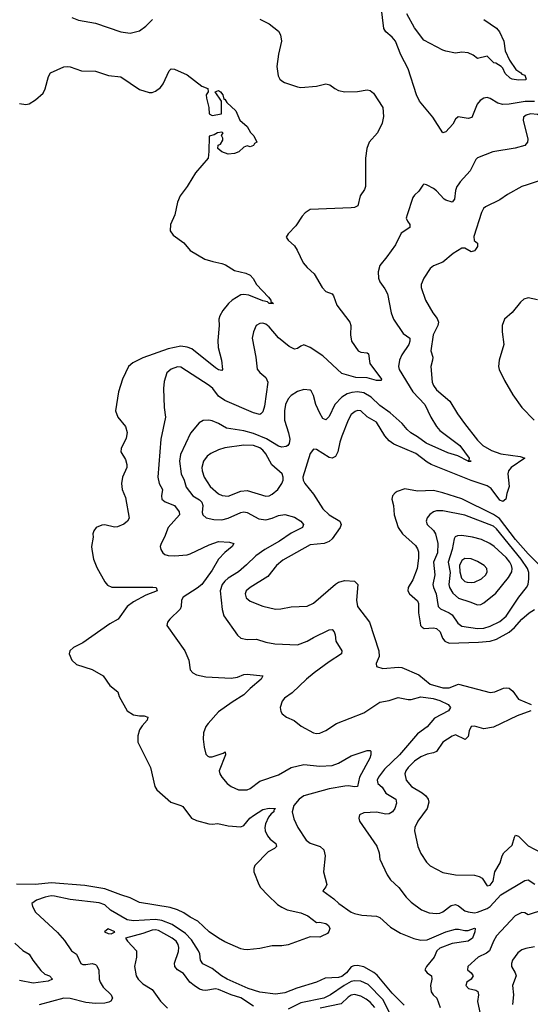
# Model space of a CAD drawing. Header units: inches. Extents: x 1603819 to 1745079, y 385938 to 533966.
# Tile 115 of 256: x 1652450 to 1655684, y 424811 to 431046. Entities that reach past the tile are written whole.
import ezdxf

# ---------------------------------------------------------------- set-up
doc = ezdxf.new("R2010")
doc.units = ezdxf.units.IN
doc.header["$MEASUREMENT"] = 0
doc.layers.add('B6452', color=7, linetype='Continuous')
doc.layers.add('B6453', color=7, linetype='Continuous')

msp = doc.modelspace()

# ---------------------------------------------------------------- linework, layer by layer
at = {"layer": 'B6452', "color": 5}
for points, elevation in [([(1653516.6, 430000), (1653510, 429989.4), (1653466.7, 429930), (1653450.4, 429890), (1653432, 429810), (1653404.9, 429750), (1653403.8, 429710), (1653421.4, 429681.4), (1653490, 429634), (1653530, 429584), (1653622.8, 429530), (1653673.9, 429513.9), (1653730, 429502.8), (1653753.4, 429493.4), (1653810, 429458.3), (1653882.1, 429442.1), (1653908.8, 429428.8), (1653928, 429408), (1653950, 429368.5), (1654026, 429290), (1654040.7, 429270), (1654041.4, 429261.4), (1654058, 429250), (1654030, 429249.8), (1654019.5, 429259.5), (1653990, 429266.6), (1653901.3, 429301.3), (1653870, 429306), (1653850, 429304), (1653796.1, 429270), (1653773.4, 429250), (1653735.8, 429204.2), (1653717, 429170), (1653712.2, 429150), (1653713.4, 429110), (1653705.8, 429014.2), (1653708.2, 428970), (1653729.1, 428890.9), (1653734.4, 428830), (1653730, 428825.1), (1653710, 428829.7), (1653690, 428841), (1653540.9, 428960.9), (1653510, 428973.4), (1653470, 428979.1), (1653390, 428960.9), (1653230, 428904.1), (1653166.1, 428873.9), (1653138.9, 428850), (1653100.9, 428770), (1653076.5, 428690), (1653057.6, 428570), (1653072.2, 428530), (1653119.5, 428470), (1653131.5, 428431.5), (1653124.6, 428395.4), (1653093.7, 428330), (1653090.4, 428310), (1653120, 428260), (1653129.2, 428230), (1653129.2, 428210), (1653101.2, 428150), (1653094.5, 428110), (1653099.3, 428070), (1653120.4, 428020.4), (1653143, 427890), (1653132.7, 427870), (1653110, 427852), (1653070, 427834), (1653050, 427831.8), (1652990, 427847.8), (1652970, 427845.6), (1652934.8, 427830), (1652919.1, 427810), (1652914, 427790), (1652915.5, 427770), (1652906, 427710), (1652908, 427690), (1652917.1, 427630), (1652938, 427578), (1652990, 427486.8), (1653006.1, 427466.1), (1653033.5, 427453.5), (1653293.5, 427453.5), (1653314, 427450), (1653321.3, 427430), (1653250, 427401.6), (1653170, 427359.8), (1653130.3, 427330), (1653074.9, 427250), (1653020.1, 427219.9), (1652850, 427099.8), (1652790.2, 427069.8), (1652768.5, 427050), (1652764.6, 427030), (1652779.6, 426990), (1652810, 426962.8), (1652910, 426931.5), (1652979.1, 426890), (1653021, 426830), (1653070.8, 426790), (1653079.8, 426759.8), (1653130.8, 426670), (1653170, 426644.9), (1653210, 426638), (1653238.4, 426638.4), (1653261, 426630), (1653257.3, 426610), (1653225.8, 426574.2), (1653210, 426548), (1653199.1, 426510), (1653199.3, 426470), (1653278.8, 426310), (1653306.8, 426190), (1653318.8, 426170), (1653406.8, 426090), (1653470, 426070.4), (1653482.5, 426062.5), (1653538, 425990), (1653570, 425975.6), (1653647.2, 425952.8), (1653670, 425950.5), (1653704.2, 425955.8), (1653770, 425940.9), (1653850, 425935.6), (1653870, 425942.4), (1653908.6, 425990), (1653930, 426006.9), (1653990, 426043.6), (1654030, 426053.6), (1654070.2, 426050.2), (1654060.7, 426039.3), (1654059.5, 426030), (1654042.6, 426017.4), (1654025, 425995), (1654007.1, 425952.9), (1654003, 425930), (1654004.3, 425910), (1654018.7, 425878.7), (1654037.1, 425857.1), (1654071.6, 425830), (1654077, 425810), (1654063.2, 425796.8), (1654023.6, 425776.4), (1653938.7, 425690), (1653932, 425670), (1653933.7, 425650), (1653964.9, 425570), (1653974.4, 425550), (1654020.9, 425500.9), (1654083.6, 425443.6), (1654110, 425425.5), (1654144.7, 425410), (1654230.6, 425390), (1654274.9, 425370), (1654330, 425328), (1654348.3, 425331.7), (1654390, 425321.6), (1654406.3, 425310), (1654414.9, 425290), (1654409, 425271), (1654399.9, 425260.1), (1654360.3, 425239.7), (1654350, 425236.3), (1654290, 425239), (1654150, 425187.4), (1654110, 425181.7), (1654050, 425182), (1653970, 425164.8), (1653890, 425155.8), (1653870, 425158), (1653850, 425162.4), (1653750, 425206.9), (1653710, 425229.7), (1653650, 425269.8), (1653577.6, 425337.6), (1653530, 425362.7), (1653490, 425390.7), (1653450, 425409.8), (1653403.2, 425423.2), (1653210, 425454.5), (1653150, 425486), (1653090, 425503.1), (1652990, 425542.1), (1652863.4, 425563.4), (1652650, 425580.3), (1652550, 425570.5), (1652430, 425571.1)], 420), ([(1654639.4, 430000), (1654639.3, 429990), (1654634.4, 429970), (1654606.4, 429930), (1654591.5, 429868.4), (1654570, 429857.6), (1654550, 429855.1), (1654290, 429845.2), (1654257.1, 429822.9), (1654238.4, 429801.6), (1654199.2, 429740.8), (1654151, 429690), (1654138, 429670), (1654151.3, 429650), (1654190, 429614.8), (1654207.6, 429587.6), (1654246.1, 429506.1), (1654270, 429476.4), (1654315.9, 429435.9), (1654365.7, 429350), (1654390, 429326), (1654430, 429310.3), (1654438.3, 429298.3), (1654458.4, 429238.4), (1654540.9, 429130), (1654546.5, 429110), (1654544.9, 429050), (1654551.6, 429010), (1654594.4, 428950), (1654610, 428941.3), (1654650, 428935.6), (1654659.3, 428930), (1654667.1, 428870), (1654742.4, 428770), (1654738.9, 428761.1), (1654710, 428761.6), (1654650, 428778.5), (1654580, 428780), (1654490, 428806), (1654370, 428917.4), (1654289.6, 428970), (1654250, 428986.4), (1654230, 428979.2), (1654210, 428964.4), (1654190, 428960.7), (1654157.1, 428977.1), (1654090, 429031.8), (1654030, 429102), (1654010, 429117.1), (1653990, 429123.5), (1653970, 429122.2), (1653948.7, 429110), (1653930, 429069.3), (1653922.6, 429030), (1653946.2, 428910), (1653953.7, 428833.7), (1653971.6, 428811.6), (1654010, 428780.3), (1654021.6, 428750), (1654001.1, 428598.9), (1653990, 428562.7), (1653977.3, 428550), (1653970, 428546.9), (1653930, 428556.8), (1653750, 428634), (1653710, 428662.7), (1653672.8, 428710), (1653650.6, 428730.6), (1653470, 428846.2), (1653450, 428847.6), (1653410, 428833.8), (1653383.1, 428810), (1653364.8, 428755.2), (1653360.9, 428710), (1653364.6, 428590), (1653374.4, 428530), (1653344.1, 428390), (1653324.5, 428150), (1653333.6, 428110), (1653353.8, 428070), (1653348.1, 428030), (1653350.2, 428010), (1653371.9, 427991.9), (1653430.6, 427970.6), (1653460.3, 427930), (1653461.5, 427910), (1653390.2, 427830), (1653368.3, 427770), (1653346, 427730), (1653340.8, 427710), (1653344.7, 427690), (1653357, 427670), (1653370, 427660.3), (1653390, 427652.6), (1653430, 427650.2), (1653510, 427658), (1653530, 427663.8), (1653650, 427719.7), (1653710, 427740.8), (1653778.5, 427738.5), (1653806.8, 427730), (1653795.8, 427710), (1653748.5, 427671.5), (1653709.5, 427630.5), (1653670, 427561), (1653602.7, 427470), (1653574.2, 427445.8), (1653484.7, 427390), (1653474.7, 427370), (1653473.8, 427330), (1653467.4, 427312.6), (1653400.5, 427250), (1653387.3, 427230), (1653382.8, 427210), (1653497.1, 427050), (1653521.6, 426990), (1653530.6, 426930), (1653546.8, 426910), (1653570, 426896.4), (1653630, 426884.2), (1653790, 426876.1), (1653830, 426883.2), (1653870, 426899), (1653890, 426901.5), (1653990.8, 426890), (1653980.5, 426870), (1653910, 426811.1), (1653870, 426769.8), (1653795, 426725), (1653710, 426662.4), (1653643.2, 426590), (1653629.2, 426570), (1653613.8, 426530), (1653611.4, 426490), (1653618.6, 426438.6), (1653630, 426394.8), (1653642, 426382), (1653650, 426377.6), (1653670, 426377.4), (1653738.9, 426401.1), (1653751.3, 426410), (1653753.4, 426390), (1653713.1, 426290), (1653717.6, 426270), (1653730.4, 426250), (1653764.4, 426210), (1653790.2, 426190.2), (1653836, 426170), (1653890, 426168.2), (1653910, 426177.8), (1653970, 426223.6), (1654090, 426264.1), (1654170, 426310.9), (1654250, 426329.4), (1654350, 426318.5), (1654430, 426322.3), (1654470, 426337.4), (1654550, 426384.5), (1654650, 426418.4), (1654670, 426417.3), (1654673.4, 426413.4), (1654674.6, 426390), (1654667.4, 426370), (1654602.2, 426250), (1654590.1, 426189.9), (1654572.3, 426187.7), (1654530, 426194.8), (1654510, 426192.2), (1654410, 426174.5), (1654249.8, 426130.2), (1654219.3, 426110), (1654186.3, 426070), (1654176.8, 426030), (1654185.4, 425985.4), (1654211.7, 425930), (1654263.9, 425850), (1654290, 425830.2), (1654353, 425810), (1654377, 425790), (1654384.2, 425750), (1654374.9, 425650), (1654395.3, 425570), (1654390, 425554), (1654371, 425530), (1654439.5, 425479.5), (1654470.5, 425450), (1654550, 425394.9), (1654570, 425385.3), (1654616, 425376), (1654710, 425368.8), (1654730, 425360.3), (1654799.1, 425299.1), (1654861.1, 425261.1), (1654946.7, 425226.7), (1654990, 425216.5), (1655030, 425218.8), (1655149.3, 425270.7), (1655210, 425286.8), (1655230, 425287.3), (1655270, 425277.2), (1655290, 425278.6), (1655330, 425292.3), (1655334.9, 425290), (1655332.6, 425270), (1655316.8, 425230), (1655290.3, 425210), (1655190, 425196.4), (1655110, 425166.6), (1655092.4, 425150), (1655075.7, 425110), (1655026.2, 425050), (1655016.9, 425030), (1655030.1, 425010.1), (1655057.6, 424990), (1655061.3, 424970), (1655050.8, 424930), (1655055.2, 424890), (1655069.1, 424870), (1655091.4, 424850), (1655112.9, 424790)], 440), ([(1655005.4, 430000), (1655002.5, 429997.5), (1654978.9, 429961.1), (1654950, 429935.1), (1654940.2, 429919.8), (1654903.1, 429810), (1654898.7, 429790), (1654905.7, 429770), (1654921.1, 429750), (1654921.3, 429730), (1654866.5, 429693.5), (1654830, 429620.5), (1654775.9, 429544.1), (1654730.4, 429490), (1654720.4, 429450), (1654723, 429410), (1654730, 429386), (1654762.9, 429342.9), (1654780.3, 429310), (1654802.3, 429190), (1654817.4, 429150), (1654879, 429059), (1654921.8, 429030), (1654921.9, 429010), (1654913.8, 428990), (1654870, 428924.4), (1654855.3, 428890), (1654848.2, 428850), (1654853.9, 428830), (1654939.3, 428690), (1655015.5, 428610), (1655053.7, 428530), (1655089, 428469), (1655110, 428445.6), (1655237.2, 428350), (1655296.1, 428270), (1655297.7, 428262.3), (1655291.1, 428251.1), (1655310.3, 428249.7), (1655289.6, 428250), (1655224.5, 428284.5), (1655162.6, 428302.6), (1655024.5, 428364.5), (1654970, 428405), (1654927.2, 428430), (1654903.7, 428450), (1654872.7, 428490), (1654797.2, 428557.2), (1654730, 428602.6), (1654675.9, 428655.9), (1654630, 428683), (1654590, 428689.9), (1654553.9, 428686.1), (1654523.7, 428676.3), (1654490, 428656.6), (1654446.7, 428610), (1654410, 428534), (1654390, 428512.6), (1654370, 428520.5), (1654350, 428555.4), (1654324.7, 428610), (1654310, 428666), (1654295.2, 428695.2), (1654290, 428699.5), (1654250, 428704.7), (1654210, 428691.1), (1654170, 428666.3), (1654150, 428644.2), (1654133.8, 428610), (1654126.9, 428570), (1654127.5, 428510), (1654153.4, 428430), (1654160.5, 428390), (1654156.7, 428363.3), (1654149.3, 428350.7), (1654137, 428343), (1654110, 428338.6), (1654090, 428344.5), (1654012.9, 428392.9), (1653930, 428426.6), (1653870, 428441.6), (1653759, 428459.1), (1653709.6, 428490), (1653670, 428505.8), (1653649.1, 428510.9), (1653611.3, 428508.7), (1653586, 428494), (1653532.8, 428427.1), (1653468.3, 428291.7), (1653461.3, 428250), (1653471.9, 428170), (1653491.3, 428130), (1653505.3, 428085.3), (1653546, 428030), (1653590, 428005.9), (1653604.6, 427990), (1653609.2, 427970), (1653606.4, 427926.4), (1653610, 427910.7), (1653631.8, 427891.8), (1653680.6, 427880.6), (1653730, 427879.2), (1653770, 427888.9), (1653850, 427924.6), (1653870, 427928.7), (1653890, 427925.7), (1653964.7, 427884.7), (1654010, 427879.5), (1654050, 427888.8), (1654090, 427906.8), (1654130, 427912.1), (1654190, 427896.5), (1654230, 427870.3), (1654247.4, 427850), (1654242, 427830), (1654170, 427795.4), (1654096.5, 427743.5), (1654001.8, 427690), (1653944.7, 427650), (1653887, 427593), (1653835.2, 427550), (1653770.5, 427509.5), (1653748.6, 427490), (1653732.6, 427470), (1653720.6, 427430), (1653733.2, 427310), (1653743.6, 427270), (1653829.1, 427149.1), (1653850.8, 427130), (1653890, 427121.3), (1653950, 427122.9), (1654010, 427104.1), (1654065.7, 427094.3), (1654210, 427088.1), (1654269.8, 427110.1), (1654310, 427134.4), (1654410, 427181.3), (1654430, 427184.9), (1654441.6, 427170), (1654448.7, 427150), (1654453.1, 427110), (1654490.3, 427050), (1654488.4, 427030), (1654410, 426980.2), (1654315.3, 426910), (1654266.7, 426870), (1654176.1, 426783.9), (1654127.2, 426750), (1654111.8, 426730), (1654099.5, 426690), (1654104.7, 426664.7), (1654113.4, 426650), (1654140.7, 426630), (1654187.6, 426607.6), (1654233, 426573), (1654310, 426530.4), (1654330, 426526.7), (1654350, 426528.9), (1654390, 426544.9), (1654456, 426590), (1654630, 426656.5), (1654730, 426723.6), (1654790, 426734.9), (1654847.2, 426752.8), (1654910, 426741), (1654930, 426741.8), (1654990, 426757), (1655068.1, 426748.1), (1655110, 426735.4), (1655164, 426710), (1655178.7, 426690), (1655164.9, 426670), (1655077.3, 426622.7), (1655031.1, 426568.9), (1654970, 426523.5), (1654855.9, 426390), (1654760, 426300), (1654723.1, 426250), (1654714.6, 426230), (1654718, 426210), (1654746.3, 426186.3), (1654770, 426148.4), (1654832.3, 426110), (1654836.2, 426083.8), (1654825.2, 426050), (1654811.3, 426030), (1654790, 426017.4), (1654770, 426015.3), (1654710, 426027.7), (1654630, 426023.5), (1654602, 426010), (1654597.1, 425990), (1654601.6, 425970), (1654711.3, 425811.3), (1654726, 425770), (1654730.4, 425730), (1654777, 425630), (1654798.2, 425598.2), (1654852, 425550), (1654897.4, 425490), (1654930, 425457), (1654995.5, 425410), (1655042.8, 425390), (1655090, 425385.4), (1655111.3, 425388.7), (1655130, 425396.1), (1655182.5, 425437.5), (1655210, 425442.7), (1655230, 425433.5), (1655270, 425403.3), (1655290, 425395.4), (1655330, 425390.6), (1655350, 425393.7), (1655410, 425416.7), (1655430, 425430.9), (1655496.8, 425503.3), (1655650, 425595.3), (1655670, 425599), (1655711.6, 425571.6)], 460), ([(1655663.8, 430000), (1655630.9, 429989.1), (1655540.4, 429939.6), (1655490, 429906.3), (1655399.6, 429860.4), (1655388.4, 429850), (1655375.3, 429824.7), (1655326.1, 429673.9), (1655328.8, 429648.8), (1655350.3, 429630), (1655349.2, 429610), (1655336.6, 429590), (1655330, 429583.2), (1655310, 429576.5), (1655270, 429599.8), (1655250, 429600.4), (1655194.4, 429565.6), (1655130, 429509.7), (1655070, 429488.4), (1655050, 429469.7), (1655009.1, 429410), (1654993.8, 429370), (1654992.6, 429350), (1655020.7, 429270), (1655066, 429190), (1655094.9, 429154.9), (1655102.4, 429130), (1655098.5, 429110), (1655068, 429050), (1655055, 428950), (1655066.9, 428910), (1655065.4, 428890), (1655053.2, 428850), (1655062, 428750), (1655070.2, 428730), (1655090, 428702.6), (1655174.3, 428630), (1655223.6, 428550), (1655267.3, 428490), (1655350, 428382.4), (1655383.2, 428350), (1655438.5, 428318.5), (1655497.6, 428297.6), (1655619.2, 428279.2), (1655650.2, 428270), (1655561.9, 428210), (1655544.8, 428190), (1655540.7, 428170), (1655550.1, 428090), (1655534.8, 428045.2), (1655528.3, 428010), (1655510, 427995.2), (1655490, 428003.6), (1655436.4, 428076.4), (1655410, 428094.6), (1655310, 428128.6), (1655056.4, 428230), (1655030, 428243.4), (1654958.2, 428298.2), (1654818.7, 428358.7), (1654790, 428379.9), (1654762.4, 428410), (1654710, 428496.8), (1654650.4, 428530.4), (1654610, 428568.4), (1654590, 428570.9), (1654574.1, 428565.9), (1654550, 428546.3), (1654530.1, 428509.9), (1654490, 428409.6), (1654477.2, 428370), (1654465.7, 428310), (1654450, 428279.1), (1654430, 428268.9), (1654410, 428274), (1654330, 428323.5), (1654310, 428326.6), (1654290, 428299.6), (1654242.7, 428150), (1654245.7, 428130), (1654256.9, 428110), (1654310, 428042.3), (1654369, 427949), (1654410, 427910.8), (1654477.1, 427870), (1654485.4, 427850), (1654480.5, 427830), (1654430, 427759), (1654410, 427742.3), (1654379.1, 427730), (1654290, 427720.6), (1654116.7, 427623.3), (1654077.6, 427590), (1654021, 427519), (1653910.2, 427450), (1653885.4, 427430), (1653877.2, 427410), (1653884.4, 427384.4), (1653910, 427362.8), (1653990, 427333.2), (1654070, 427312.8), (1654104.9, 427315.1), (1654170, 427328.9), (1654270, 427332), (1654310, 427350.2), (1654450, 427472.1), (1654470, 427484.7), (1654510, 427494.7), (1654570.2, 427490.2), (1654591.5, 427470), (1654582.9, 427370), (1654589.2, 427330), (1654664.7, 427230), (1654725.2, 427050), (1654726.8, 427013.2), (1654708.7, 426970), (1654710.7, 426950), (1654750, 426936.5), (1654850, 426945.8), (1654870, 426942.8), (1654978.1, 426898.1), (1655050, 426838.8), (1655130, 426815.5), (1655170, 426815.5), (1655230, 426838.7), (1655430, 426785.8), (1655459.3, 426790), (1655513.1, 426813.1), (1655530, 426816), (1655550, 426812), (1655573.9, 426793.9), (1655610, 426742.3), (1655690.4, 426710)], 480), ([(1655226.3, 430000), (1655219.5, 429990), (1655210, 429964), (1655203.6, 429910), (1655190, 429891.5), (1655150, 429902.5), (1655138.3, 429910), (1655090, 429962.4), (1655070, 429978), (1655030, 429999.3), (1655027.2, 430000)], 460), ([(1655730, 429271.9), (1655670, 429284.1), (1655643, 429277), (1655622.3, 429257.7), (1655570, 429192.1), (1655521.3, 429150), (1655506.2, 429110), (1655505.6, 429070), (1655515.8, 428990), (1655486.2, 428890), (1655482.2, 428850), (1655486.9, 428830), (1655521, 428761), (1655572.7, 428670), (1655630.2, 428590.2), (1655707.4, 428510)], 520), ([(1655770, 427564), (1655670, 427663.1), (1655590, 427753.9), (1655488.2, 427888.2), (1655450, 427912.5), (1655250, 428011.6), (1655130, 428049.9), (1655070, 428064.3), (1654970, 428059.6), (1654890, 428075.9), (1654841.7, 428058.3), (1654828.4, 428050), (1654812, 428030), (1654807, 428010), (1654816.9, 427970), (1654822, 427910), (1654848, 427830), (1654874, 427790), (1654956.8, 427716.8), (1654970, 427694.4), (1654975.2, 427675.2), (1654976.9, 427636.9), (1654967.5, 427570), (1654940.3, 427499.7), (1654911.3, 427450), (1654909.2, 427430), (1654918.5, 427410), (1654970, 427366.4), (1654975, 427350), (1654975.3, 427290), (1654985.7, 427225.7), (1654989.5, 427209.5), (1654998.9, 427198.9), (1655011.2, 427191.2), (1655070, 427194.6), (1655090.1, 427190.1), (1655112.5, 427170), (1655128.7, 427128.7), (1655141.8, 427110), (1655170, 427098.4), (1655355.9, 427104.1), (1655430, 427111.1), (1655470, 427122.7), (1655550, 427167.3), (1655583.8, 427196.2), (1655630, 427250.1), (1655677, 427290), (1655710, 427310.1)], 520), ([(1655687.7, 426670), (1655601.4, 426638.6), (1655450, 426566.7), (1655390, 426555.3), (1655330, 426571.3), (1655310.2, 426569.8), (1655297.3, 426542.7), (1655290, 426506), (1655272.3, 426487.7), (1655210, 426517.7), (1655190, 426509.8), (1655130.1, 426469.9), (1655088.9, 426411.1), (1655070, 426403), (1655030, 426395.6), (1654990, 426377.4), (1654950.2, 426350), (1654910.2, 426310), (1654895.5, 426290), (1654889.2, 426270), (1654898.6, 426230), (1654932.1, 426190), (1654998.3, 426150), (1655022.7, 426130), (1655036.5, 426110), (1655041.2, 426090), (1655030.2, 426050), (1654971.9, 425970), (1654951.9, 425930), (1654950.2, 425909.8), (1654972.6, 425810), (1654990, 425766), (1655027, 425710), (1655050, 425687), (1655130, 425646.5), (1655210, 425631.1), (1655330, 425628), (1655361, 425621), (1655379.5, 425610), (1655410, 425560.7), (1655430, 425566), (1655449.6, 425590), (1655458.3, 425650), (1655493.3, 425706.7), (1655506.2, 425750), (1655516.4, 425770), (1655570, 425819.6), (1655582.9, 425870), (1655590, 425881.5), (1655610, 425875.8), (1655670, 425814.7), (1655751.4, 425771.4)], 480), ([(1654884.3, 424804.3), (1654810, 424882.3), (1654714.8, 424994.8), (1654692.4, 425012.4), (1654630, 425047.6), (1654590, 425057.1), (1654566.3, 425053.7), (1654550, 425047.2), (1654519.8, 425010), (1654490, 424987), (1654470, 424981.4), (1654383.9, 424976.1), (1654330, 424951.9), (1654206.4, 424913.6), (1654130, 424884.4), (1654070, 424875.3), (1653970, 424886.8), (1653897.4, 424910), (1653763.5, 424970), (1653728.4, 424990), (1653670, 425036.8), (1653610, 425066), (1653595.9, 425090), (1653591.6, 425130), (1653583.4, 425150), (1653538.9, 425218.9), (1653499.5, 425259.5), (1653415.7, 425315.7), (1653350, 425340.7), (1653310, 425347.9), (1653170, 425339.3), (1653130, 425345.3), (1653026.3, 425406.3), (1652990, 425439.9), (1652953.9, 425453.9), (1652770, 425473.7), (1652670, 425495.6), (1652650, 425496.8), (1652610.7, 425490), (1652556.3, 425470), (1652527.3, 425450), (1652530.5, 425430), (1652550, 425394), (1652690, 425266), (1652734.6, 425214.6), (1652777.4, 425150), (1652810, 425128.7), (1652838.3, 425070), (1652850, 425063.2), (1652870, 425062.1), (1652910, 425068.3), (1652930, 425063.6), (1652937.3, 425057.3), (1652952.2, 425030), (1652954.4, 424970), (1652960.2, 424950), (1652979.2, 424919.2), (1653030.4, 424870), (1653038, 424850), (1653028.4, 424831.6), (1653015.4, 424824.6), (1652990, 424818.5), (1652930, 424815), (1652870, 424822.6), (1652770, 424848.5), (1652730, 424848.7), (1652573, 424807)], 440), ([(1655766.6, 425410), (1655670, 425376.8), (1655649, 425389), (1655630, 425391.6), (1655588.2, 425370), (1655470, 425244.7), (1655450.2, 425210), (1655426.2, 425150), (1655406.2, 425133.8), (1655354, 425110), (1655288.5, 425050), (1655287, 425030), (1655310.4, 425010), (1655322, 424990), (1655308.8, 424970), (1655282.4, 424950), (1655274.9, 424930), (1655293.4, 424910), (1655339.6, 424899.6), (1655352.1, 424892.1), (1655354.8, 424870), (1655348.7, 424828.7), (1655366.5, 424750)], 460), ([(1653930, 424798.7), (1653850, 424851.7), (1653790, 424870), (1653710, 424905.1), (1653690, 424909), (1653630, 424898.2), (1653610, 424899.2), (1653590, 424906.6), (1653554.5, 424930), (1653527.9, 424950), (1653486.8, 425006.8), (1653449.9, 425029.9), (1653432.8, 425050), (1653430, 425070.6), (1653455.6, 425144.4), (1653458.3, 425170), (1653453.6, 425190), (1653440.9, 425210), (1653416.3, 425230), (1653330, 425277.4), (1653310, 425282.5), (1653290, 425280.8), (1653230, 425259.5), (1653120.7, 425230), (1653132, 425210), (1653189, 425149), (1653189.3, 425110), (1653177.3, 425050), (1653188.8, 424990), (1653201.1, 424970), (1653230, 424940.8), (1653290, 424904.7), (1653342.2, 424830), (1653385.5, 424785.5)], 460), ([(1652418.7, 425198.7), (1652470, 425151.7), (1652510, 425128), (1652533.4, 425090), (1652584.9, 425024.9), (1652610, 425002.3), (1652638, 424990), (1652658, 424970), (1652630, 424956.9), (1652534.9, 424945.1), (1652450, 424961.3)], 420), ([(1655710, 425173.7), (1655655, 425165), (1655630, 425156.4), (1655604, 425136), (1655571.3, 425090), (1655564.7, 425070), (1655564.4, 425050), (1655587.9, 425010), (1655594.3, 424990), (1655572, 424930), (1655578, 424870), (1655571.9, 424810)], 480), ([(1654810, 424725.6), (1654750, 424840.2), (1654656.1, 424936.1), (1654610, 424957.6), (1654570, 424959.1), (1654550, 424954.6), (1654504.7, 424930), (1654418.2, 424870), (1654376.9, 424850), (1654230, 424819.9), (1654150, 424778.9)], 460), ([(1654698.7, 424790), (1654670, 424823.6), (1654644.2, 424844.2), (1654610, 424862.9), (1654570, 424872.7), (1654550, 424868.4), (1654530, 424855.6), (1654485.6, 424814.4), (1654353.3, 424786.7)], 480)]:
    msp.add_lwpolyline(points, dxfattribs=dict(at, elevation=elevation))
for points, elevation in [([(1653870, 428352.3), (1653750, 428334.9), (1653710, 428322.7), (1653661.2, 428298.8), (1653638.5, 428281.5), (1653614.4, 428250), (1653604.3, 428210), (1653605.2, 428190), (1653617.8, 428150), (1653657.1, 428090), (1653710, 428042.9), (1653732.2, 428032.2), (1653770, 428029.4), (1653850, 428060.1), (1653890, 428064.1), (1654010, 428028.5), (1654030, 428031.1), (1654050, 428040.7), (1654084.2, 428070), (1654109.8, 428110), (1654118, 428130), (1654118, 428150), (1654112.6, 428170), (1654047.6, 428227.6), (1654010, 428296.5), (1653990, 428319.9), (1653970, 428334.9), (1653930, 428348.8)], 480), ([(1655090, 427935.7), (1655070, 427928.9), (1655047.2, 427912.8), (1655030, 427891.1), (1655024.5, 427870), (1655031.3, 427850), (1655070, 427811.2), (1655082.8, 427790), (1655098, 427730), (1655096.6, 427670), (1655071.8, 427610), (1655079.3, 427530), (1655067.5, 427470), (1655070.1, 427450), (1655087.9, 427410), (1655100.2, 427330), (1655114.6, 427314.6), (1655170.5, 427290.5), (1655190, 427276.5), (1655225.4, 427225.4), (1655250, 427205.9), (1655349.9, 427190.1), (1655390, 427193.3), (1655430, 427204.6), (1655490, 427235.7), (1655530, 427269.5), (1655611.4, 427390), (1655660.6, 427450), (1655669.9, 427470), (1655675.3, 427504.7), (1655674, 427546), (1655666.7, 427570), (1655626.9, 427630), (1655470, 427821), (1655450, 427837.9), (1655270, 427907.6), (1655130, 427935.4)], 540), ([(1655250, 427779.9), (1655222.5, 427777.5), (1655209, 427771), (1655202.1, 427757.9), (1655188.2, 427690), (1655163.3, 427610), (1655175.5, 427544.5), (1655168, 427470), (1655171.6, 427450), (1655193.6, 427413.6), (1655230, 427382), (1655300.5, 427360.5), (1655350, 427339.6), (1655370, 427343.1), (1655390, 427352.9), (1655464.8, 427415.1), (1655546.1, 427513.9), (1655566.5, 427550), (1655569.3, 427570), (1655564.9, 427590), (1655554.8, 427610), (1655530, 427640.6), (1655455.8, 427710), (1655427.1, 427730), (1655374.5, 427754.6), (1655317, 427770)], 560), ([(1655270, 427634.3), (1655250, 427622), (1655236.5, 427590), (1655237.7, 427550), (1655249.1, 427509.1), (1655268.6, 427488.6), (1655283.3, 427483.3), (1655310, 427481), (1655330, 427484.8), (1655374.8, 427505.2), (1655402.2, 427530), (1655410.8, 427550), (1655407.7, 427570), (1655390.9, 427590), (1655350, 427614.9), (1655310, 427631.1)], 580), ([(1653010, 425289), (1652987.7, 425270), (1653010, 425259.1), (1653030, 425257.3), (1653050, 425266.8), (1653053.2, 425270)], 460)]:
    msp.add_lwpolyline(points, close=True, dxfattribs=dict(at, elevation=elevation))
at = {"layer": 'B6453', "color": 5}
for points, elevation in [([(1655710, 430527.8), (1655651.2, 430528.8), (1655550, 430511.3), (1655510, 430509.6), (1655478.2, 430518.2), (1655430, 430547.7), (1655410, 430552.7), (1655390, 430549.9), (1655365.7, 430534.3), (1655347.8, 430512.2), (1655312.6, 430427.4), (1655290, 430420.8), (1655228.1, 430431.9), (1655210, 430417), (1655194.3, 430385.7), (1655150, 430336.9), (1655130, 430329.4), (1655065.7, 430430), (1654982.7, 430530), (1654964.1, 430570), (1654910, 430735.6), (1654863.7, 430823.7), (1654831.2, 430910), (1654810, 430935.9), (1654769.4, 430969.4), (1654757, 430990), (1654738.5, 431130)], 440), ([(1655390, 431047.1), (1655470, 430993.7), (1655488.2, 430970), (1655515.3, 430910), (1655525.2, 430850), (1655551.8, 430790), (1655592.2, 430730), (1655623, 430710), (1655630, 430700.7), (1655650, 430694.8), (1655658, 430670), (1655653.9, 430666.1), (1655610, 430662.7), (1655568.8, 430668.8), (1655555.5, 430675.5), (1655525.4, 430705.4), (1655510, 430739), (1655499, 430750), (1655466, 430770), (1655452.3, 430772.3), (1655410, 430816), (1655350, 430800.9), (1655322.5, 430822.5), (1655290, 430837.2), (1655250, 430841.2), (1655210, 430834), (1655150, 430846.6), (1655130, 430852.3), (1655010, 430916.3), (1654950, 430995.8), (1654902.5, 431082.5)], 420), ([(1652780.9, 431060.9), (1652822.4, 431042.4), (1652930, 431023.9), (1653090, 430969), (1653150, 430960.3), (1653210, 430976.5), (1653250, 431005.7), (1653292.2, 431047.8)], 440), ([(1653970, 431050.4), (1654030, 431020.5), (1654090, 430972.7), (1654102.6, 430950), (1654107.9, 430910), (1654090, 430828.7), (1654078.9, 430750), (1654086.7, 430690), (1654097.1, 430670), (1654110, 430658.4), (1654128.2, 430648.2), (1654210, 430620.3), (1654230, 430617.4), (1654330, 430625.7), (1654390, 430639.5), (1654414.7, 430634.7), (1654446.8, 430610), (1654470, 430598.4), (1654508.9, 430588.9), (1654590, 430592.6), (1654650, 430601.3), (1654670, 430597.1), (1654690, 430580.7), (1654750, 430491), (1654753.8, 430433.8), (1654746.4, 430390), (1654717, 430330), (1654663, 430270), (1654648.2, 430230), (1654640.3, 430170), (1654639.4, 430000)], 440), ([(1652450, 430516.4), (1652490, 430508.2), (1652510, 430512.7), (1652550, 430538), (1652598.5, 430581.5), (1652612.4, 430607.6), (1652633.3, 430686.7), (1652646, 430710), (1652730, 430748), (1652750, 430750.4), (1652770, 430748.5), (1652841.8, 430721.8), (1652930, 430721.1), (1653012.4, 430692.4), (1653090, 430684.6), (1653210, 430604.9), (1653270, 430586), (1653290, 430586), (1653310, 430593.4), (1653342.5, 430617.5), (1653359.1, 430640.9), (1653397.5, 430722.5), (1653410, 430734.8), (1653430, 430734), (1653510, 430696.3), (1653604.5, 430624.5), (1653642, 430610), (1653644.7, 430590), (1653631, 430570), (1653634, 430550), (1653648.4, 430490), (1653650.7, 430450.7), (1653670, 430440.5), (1653728, 430450), (1653728, 430530), (1653688, 430590), (1653710, 430598), (1653722, 430590), (1653736, 430570), (1653743.6, 430543.6), (1653750, 430542), (1653762.8, 430522.8), (1653818.8, 430470), (1653844.7, 430410), (1653891, 430370), (1653911.6, 430331.6), (1653934, 430310), (1653951.3, 430270), (1653938, 430262), (1653931.3, 430250), (1653910, 430242), (1653890, 430248), (1653870, 430238), (1653838, 430210), (1653810, 430199.3), (1653770, 430195.3), (1653730, 430208.7), (1653706, 430230), (1653707.3, 430252.7), (1653722, 430258), (1653736.4, 430283.6), (1653736.4, 430296.4), (1653728, 430312), (1653738, 430330), (1653730, 430334), (1653702, 430330), (1653682, 430318), (1653650, 430308), (1653648.1, 430211.9), (1653642.8, 430170), (1653563.8, 430076.2), (1653516.6, 430000)], 420), ([(1656014.6, 430000), (1656011.3, 430030), (1656025.6, 430150), (1656017.5, 430190), (1656007.1, 430210), (1655950, 430290.8), (1655895.7, 430350), (1655870, 430367.8), (1655799.2, 430399.2), (1655730, 430446), (1655684.7, 430450), (1655657.8, 430442.2), (1655641.3, 430430), (1655638.3, 430410), (1655668.9, 430290), (1655667, 430270), (1655650.2, 430249.8), (1655588.2, 430231.8), (1655446, 430210), (1655350, 430171.1), (1655338.7, 430161.3), (1655303.1, 430090), (1655240, 430020), (1655226.3, 430000)], 460), ([(1655874.1, 430000), (1655874.7, 430014.7), (1655870, 430036), (1655864, 430044), (1655849.7, 430049.7), (1655790, 430041.8), (1655663.8, 430000)], 480), ([(1655027.2, 430000), (1655010, 430004), (1655005.4, 430000)], 460)]:
    msp.add_lwpolyline(points, dxfattribs=dict(at, elevation=elevation))

doc.saveas('drawing.dxf')
